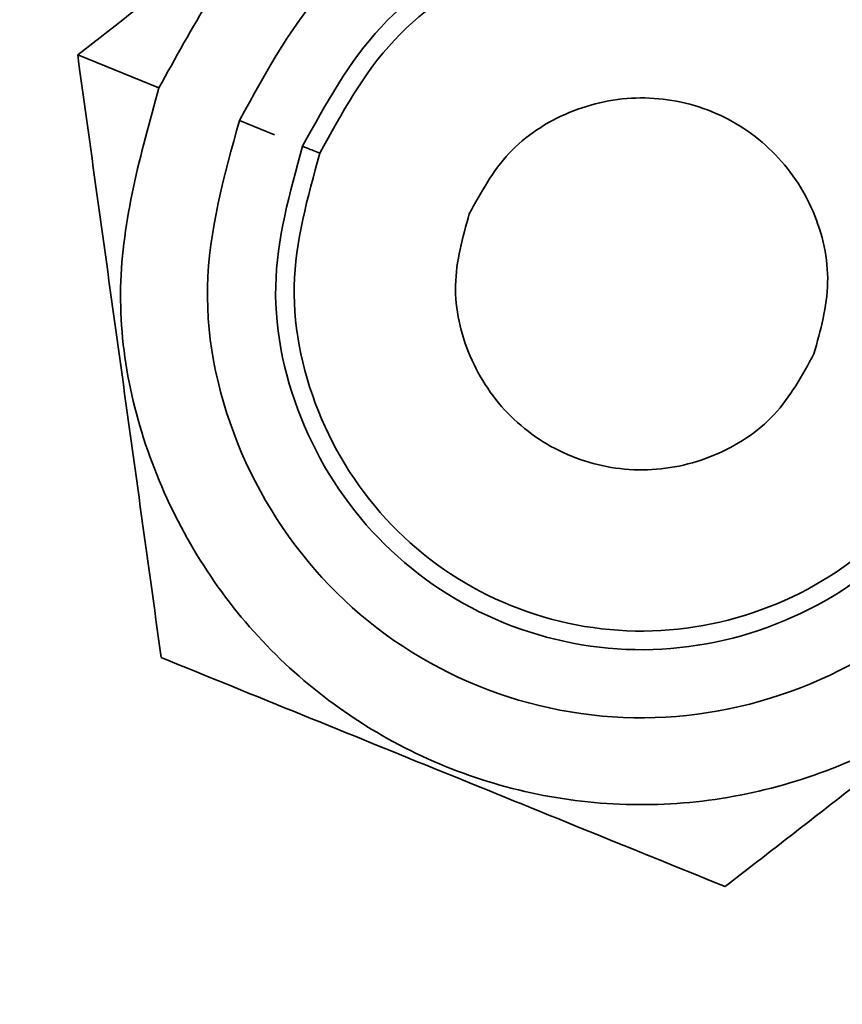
# Model space of a CAD drawing. Header units: millimetres. Extents: x 0 to 297, y 0 to 210.
# Tile 50 of 61: x 249.355 to 250.018, y 126.67 to 127.464. Entities that reach past the tile are written whole.
import ezdxf

# ---------------------------------------------------------------- set-up
doc = ezdxf.new("R2010")
doc.units = ezdxf.units.MM
doc.layers.add('尺寸线', color=6, linetype='Continuous')
doc.styles.add('SLDTEXTSTYLE1', font='TXT', dxfattribs={"width": 0.7})
doc.dimstyles.new('SLDDIMSTYLE5', dxfattribs={"dimtxt": 3.5, "dimasz": 2, "dimexe": 0, "dimexo": 0.0625, "dimgap": 0.875, "dimtad": 0, "dimtih": 1, "dimtoh": 1, "dimlfac": 20, "dimrnd": 1e-09, "dimzin": 12, "dimdsep": 46, "dimtxsty": 'SLDTEXTSTYLE1', "dimsah": 1, "dimcen": 0, "dimadec": 0, "dimazin": 3, "dimtfac": 1, "dimtmove": 0, "dimatfit": 3, "dimfxl": 1, "dimfrac": 2, "dimtolj": 1, "dimtzin": 12, "dimarcsym": 0})

# ---------------------------------------------------------------- blocks, each defined once
blk = doc.blocks.new('_D_17')
at = {"layer": '尺寸线', "transparency": 16777216}
for p, q in [((250.43901, 167.65042), (251.80134, 170.15232)), ((251.80134, 170.15232), (265.40599, 170.15232)), ((206.44314, 86.85213), (250.43901, 167.65042)), ((206.44314, 86.85213), (205.2476, 84.65653))]:
    blk.add_line(p, q, dxfattribs=at)
for points in [[(250.43901, 167.65042), (251.70283, 169.23953), (251.08806, 169.57428)], [(206.44314, 86.85213), (205.17932, 85.26302), (205.79409, 84.92827)]]:
    blk.add_solid(points, dxfattribs=at)
at = {"layer": '尺寸线', "transparency": 16777216, "char_height": 3.5, "attachment_point": 1, "style": 'SLDTEXTSTYLE1'}
for s, insert in [('%%c', (253.38884, 174.66406)), ('1840', (257.25877, 174.66406))]:
    blk.add_mtext(s, dxfattribs=dict(at, insert=insert))
blk = doc.blocks.new('_D_18')
at = {"layer": '尺寸线', "transparency": 16777216}
for p, q in [((242.91464, 135.68209), (247.88926, 138.57979)), ((247.88926, 138.57979), (259.45711, 138.57979)), ((213.96752, 118.82047), (242.91464, 135.68209)), ((213.96752, 118.82047), (211.80728, 117.56214))]:
    blk.add_line(p, q, dxfattribs=at)
for points in [[(242.91464, 135.68209), (244.81899, 136.38632), (244.46666, 136.99118)], [(213.96752, 118.82047), (212.06316, 118.11624), (212.4155, 117.51137)]]:
    blk.add_solid(points, dxfattribs=at)
at = {"layer": '尺寸线', "transparency": 16777216, "char_height": 3.5, "attachment_point": 1, "style": 'SLDTEXTSTYLE1'}
for s, insert in [('%%c', (249.47676, 143.09153)), ('670', (253.34669, 143.09153))]:
    blk.add_mtext(s, dxfattribs=dict(at, insert=insert))

msp = doc.modelspace()

# ---------------------------------------------------------------- linework, layer by layer
at = {"color": 7, "linetype": 'Continuous', "lineweight": 35}
for p, q in [((249.4016936, 127.4359998), (249.467238, 127.4093695)), ((249.4016936, 127.4359998), (249.467238, 127.4093695)), ((249.5605086, 127.3714743), (249.5320896, 127.3830207))]:
    msp.add_line(p, q, dxfattribs=at)
for points in [[(249.7889957, 127.7373805), (249.7244661, 127.6871664), (249.5953655, 127.5867063), (249.4662646, 127.486246), (249.4016936, 127.4359998)], [(249.4016936, 127.4359998), (249.4129154, 127.3550084), (249.4353662, 127.1929739), (249.4578169, 127.0309391), (249.4690459, 126.9498959)], [(249.9237003, 126.7651727), (249.98823, 126.8153868), (250.1173306, 126.915847), (250.2464315, 127.0163073), (250.3110025, 127.0665535)], [(249.4690459, 126.9498959), (249.5447973, 126.9191186), (249.6963487, 126.8575443), (249.8479003, 126.7959698), (249.9237003, 126.7651727)]]:
    msp.add_open_spline(points, degree=3, knots=[0, 0, 0, 0, 0.49984046, 1, 1, 1, 1], dxfattribs=at)
for points in [[(249.467238, 127.4093695), (249.4937784, 127.4579206), (249.5468594, 127.5550229), (249.689465, 127.6479869), (249.8532458, 127.6822745), (250.0185567, 127.6505168), (250.1591728, 127.5579784), (250.2526288, 127.4191772), (250.2899859, 127.2530955), (250.2603007, 127.1464876), (250.2454581, 127.0931837)], [(249.467238, 127.4093695), (249.4937784, 127.4579206), (249.5468594, 127.5550229), (249.689465, 127.6479869), (249.8532458, 127.6822745), (250.0185567, 127.6505168), (250.1591728, 127.5579784), (250.2526288, 127.4191772), (250.2899859, 127.2530955), (250.2603007, 127.1464876), (250.2454581, 127.0931837)], [(249.5320896, 127.3830207), (249.5542067, 127.42348), (249.5984408, 127.5043986), (249.7172789, 127.5818685), (249.8537629, 127.6104415), (249.9915219, 127.5839768), (250.108702, 127.5068614), (250.186582, 127.3911937), (250.2177129, 127.2527923), (250.1929752, 127.1639525), (250.1806064, 127.1195325)], [(249.5830445, 127.362318), (249.6016861, 127.3964194), (249.6389691, 127.4646223), (249.7391326, 127.5299184), (249.8541691, 127.5540013), (249.9702803, 127.5316953), (250.0690464, 127.4666981), (250.1346881, 127.3692068), (250.160927, 127.2525542), (250.1400767, 127.1776748), (250.1296515, 127.1402352)], [(249.5969413, 127.3566719), (249.614635, 127.3890393), (249.6500222, 127.4537742), (249.7450927, 127.5157502), (249.8542799, 127.5386086), (249.9644872, 127.5174367), (250.0582312, 127.4557445), (250.1205352, 127.3632103), (250.1454399, 127.2524892), (250.1256498, 127.1814173), (250.1157547, 127.1458814)], [(250.2454581, 127.0931837), (250.2189176, 127.0446326), (250.1658367, 126.9475303), (250.023231, 126.8545663), (249.8594502, 126.8202787), (249.6941393, 126.8520364), (249.5535233, 126.9445749), (249.4600673, 127.0833761), (249.4227102, 127.2494577), (249.4523954, 127.3560656), (249.467238, 127.4093695)], [(250.2454581, 127.0931837), (250.2189176, 127.0446326), (250.1658367, 126.9475303), (250.023231, 126.8545663), (249.8594502, 126.8202787), (249.6941393, 126.8520364), (249.5535233, 126.9445749), (249.4600673, 127.0833761), (249.4227102, 127.2494577), (249.4523954, 127.3560656), (249.467238, 127.4093695)], [(249.7173802, 127.3077384), (249.7268589, 127.3250781), (249.7458164, 127.3597574), (249.796747, 127.3929589), (249.8552401, 127.4052044), (249.9142797, 127.3938624), (249.9644997, 127.360813), (249.9978769, 127.3112411), (250.0112187, 127.2519262), (250.0006168, 127.213852), (249.9953159, 127.1948149)], [(250.1806064, 127.1195325), (250.1584894, 127.0790733), (250.1142553, 126.9981547), (249.9954172, 126.9206847), (249.8589332, 126.8921117), (249.7211741, 126.9185765), (249.603994, 126.9956918), (249.5261141, 127.1113595), (249.4949832, 127.2497609), (249.5197208, 127.3386008), (249.5320896, 127.3830207)], [(250.1296515, 127.1402352), (250.11101, 127.1061338), (250.073727, 127.037931), (249.9735635, 126.9726348), (249.858527, 126.9485519), (249.7424157, 126.9708579), (249.6436497, 127.0358551), (249.578008, 127.1333465), (249.5517691, 127.2499991), (249.5726194, 127.3248784), (249.5830445, 127.362318)], [(249.5969413, 127.3566719), (249.5951203, 127.3574117), (249.5914783, 127.3588914), (249.5868848, 127.3607578), (249.5836712, 127.3620634), (249.5832534, 127.3622332), (249.5830445, 127.362318)], [(250.1157547, 127.1458814), (250.0980611, 127.1135139), (250.0626738, 127.0487791), (249.9676034, 126.9868031), (249.8584162, 126.9639447), (249.7482089, 126.9851165), (249.6544648, 127.0468088), (249.5921609, 127.1393429), (249.5672561, 127.250064), (249.5870463, 127.3211359), (249.5969413, 127.3566719)], [(249.9953159, 127.1948149), (249.9858372, 127.1774752), (249.9668797, 127.1427958), (249.9159491, 127.1095944), (249.857456, 127.0973488), (249.7984164, 127.1086908), (249.7481963, 127.1417403), (249.7148192, 127.1913121), (249.7014774, 127.250627), (249.7120792, 127.2887012), (249.7173802, 127.3077384)]]:
    msp.add_open_spline(points, degree=3, dxfattribs=at)
at = {"layer": '尺寸线'}
msp.add_arc((228.4410759, 127.2512766), 46, 195, 165, dxfattribs=at)

# ---------------------------------------------------------------- dimensions: what is measured, and where the dimension line sits
for p1, p2, picture, middle in [((250.4390113, 167.6504206), (206.4431404, 86.8521326), '_D_17', (259.3974115, 172.6891303)), ((242.9146363, 135.682086), (213.9675154, 118.8204672), '_D_18', (254.4669355, 141.1165974))]:
    dim = msp.add_diameter_dim_2p(p1=p1, p2=p2, dimstyle='SLDDIMSTYLE5', dxfattribs=at)
    dim.commit()
    dim.dimension.update_dxf_attribs({"geometry": picture, "text_midpoint": middle, "dimtype": 163})

doc.saveas('drawing.dxf')
